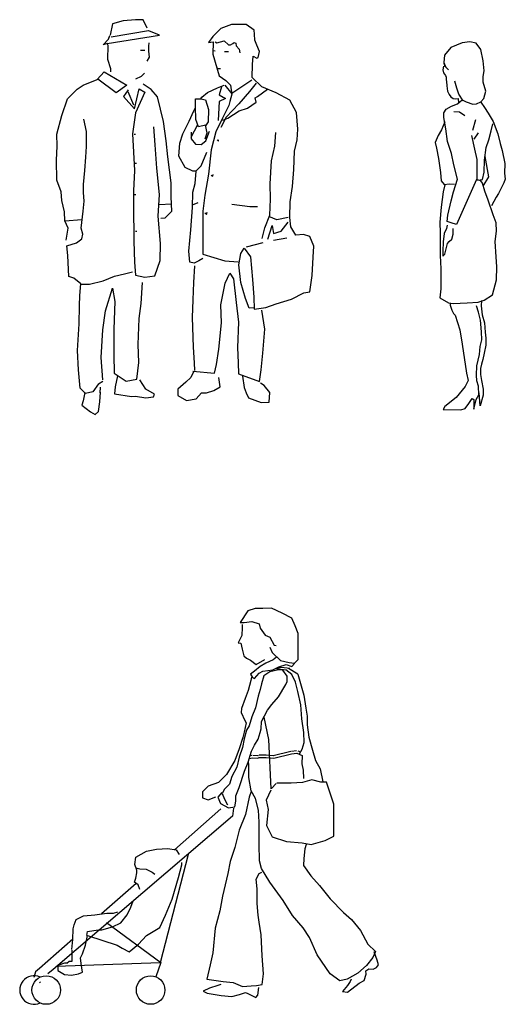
# Model space of a CAD drawing. Header units: millimetres. Extents: x 100.4 to 113.7, y 151.6 to 169.4.
# Tile 6 of 50: x 100.4 to 102.5, y 154.5 to 158.9. Entities that reach past the tile are written whole.
import ezdxf

# ---------------------------------------------------------------- set-up
doc = ezdxf.new("R2010")
doc.units = ezdxf.units.MM

msp = doc.modelspace()

# ---------------------------------------------------------------- linework, layer by layer
for p, q in [((100.9306, 158.8532), (100.8771, 158.8489)), ((100.9648, 158.8523), (100.9306, 158.8532)), ((100.9822, 158.8168), (100.9648, 158.8523)), ((100.831, 158.8351), (100.8202, 158.7857)), ((100.8771, 158.8489), (100.831, 158.8351)), ((101.3044, 158.8149), (101.2689, 158.7799)), ((101.3496, 158.8324), (101.3044, 158.8149)), ((101.3805, 158.8321), (101.3496, 158.8324)), ((101.4147, 158.8317), (101.3805, 158.8321)), ((101.4486, 158.8068), (101.4147, 158.8317)), ((100.7904, 158.743), (100.8128, 158.7676)), ((100.8072, 158.7495), (101.0354, 158.7852)), ((100.8128, 158.7676), (100.8187, 158.7843)), ((100.8243, 158.7778), (100.9878, 158.806)), ((100.9878, 158.806), (101.0341, 158.7864)), ((101.2689, 158.7799), (101.2491, 158.7531)), ((101.4507, 158.7894), (101.4486, 158.8068)), ((101.4521, 158.763), (101.4507, 158.7894)), ((100.8084, 158.7488), (100.7904, 158.743)), ((100.811, 158.7399), (100.8072, 158.7495)), ((100.8104, 158.6788), (100.811, 158.7399)), ((100.9885, 158.7152), (100.9887, 158.7382)), ((100.9887, 158.7382), (100.9911, 158.7517)), ((101.2491, 158.7531), (101.2704, 158.7569)), ((101.2704, 158.7569), (101.2682, 158.7031)), ((101.2784, 158.7564), (101.2863, 158.7514)), ((101.2863, 158.7514), (101.3179, 158.7603)), ((101.3179, 158.7603), (101.3367, 158.7435)), ((101.3367, 158.7435), (101.3456, 158.7435)), ((101.3456, 158.7435), (101.3554, 158.7495)), ((101.3554, 158.7495), (101.3623, 158.7534)), ((101.3623, 158.7534), (101.3693, 158.7504)), ((101.3693, 158.7504), (101.3712, 158.7386)), ((101.3712, 158.7386), (101.3831, 158.7238)), ((101.3831, 158.7238), (101.386, 158.7079)), ((101.4615, 158.7416), (101.4521, 158.763)), ((101.473, 158.7146), (101.4615, 158.7416)), ((102.3084, 158.7323), (102.2802, 158.6977)), ((102.3577, 158.7527), (102.3084, 158.7323)), ((102.391, 158.7567), (102.3577, 158.7527)), ((102.4192, 158.7501), (102.391, 158.7567)), ((102.4392, 158.7231), (102.4192, 158.7501)), ((102.4499, 158.6738), (102.4392, 158.7231)), ((100.8235, 158.6383), (100.8104, 158.6788)), ((100.9522, 158.7202), (100.9716, 158.7199)), ((100.9825, 158.6716), (100.9922, 158.6889)), ((100.9922, 158.6889), (100.9885, 158.7152)), ((101.2682, 158.7031), (101.2959, 158.6075)), ((101.2694, 158.7182), (101.2788, 158.7172)), ((101.3192, 158.7144), (101.337, 158.7135)), ((101.4416, 158.6577), (101.4442, 158.6941)), ((101.4442, 158.6941), (101.4609, 158.6844)), ((101.4609, 158.6844), (101.4671, 158.6877)), ((101.4671, 158.6877), (101.473, 158.7146)), ((102.2802, 158.6977), (102.2776, 158.6656)), ((100.8234, 158.6254), (100.8235, 158.6383)), ((101.2886, 158.6411), (101.2921, 158.6399)), ((101.2921, 158.6399), (101.3026, 158.6399)), ((101.441, 158.5999), (101.4416, 158.6577)), ((102.2764, 158.6496), (102.2737, 158.6335)), ((102.2776, 158.6656), (102.2843, 158.648)), ((102.2776, 158.6629), (102.2815, 158.6508)), ((102.2815, 158.6508), (102.2976, 158.6336)), ((102.4543, 158.6299), (102.4499, 158.6738)), ((100.7634, 158.5913), (100.7937, 158.6248)), ((100.8472, 158.5332), (100.7666, 158.5929)), ((100.7937, 158.6248), (100.8935, 158.567)), ((100.9319, 158.5952), (100.9572, 158.6068)), ((100.9572, 158.6068), (100.9708, 158.6201)), ((101.2959, 158.6075), (101.326, 158.5881)), ((101.4827, 158.5597), (101.441, 158.5999)), ((102.2737, 158.6335), (102.2765, 158.6214)), ((102.2765, 158.6214), (102.2843, 158.6092)), ((102.2843, 158.6092), (102.2871, 158.6014)), ((102.2871, 158.6014), (102.2871, 158.5908)), ((102.4489, 158.5802), (102.45, 158.6045)), ((102.45, 158.6045), (102.4543, 158.6299)), ((100.6537, 158.5272), (100.6769, 158.55)), ((100.6769, 158.55), (100.7023, 158.5671)), ((100.7023, 158.5671), (100.7634, 158.5913)), ((100.8935, 158.567), (100.8472, 158.5332)), ((100.9267, 158.4635), (100.9472, 158.5513)), ((100.9472, 158.5513), (100.9717, 158.536)), ((100.9987, 158.5486), (100.9642, 158.5719)), ((101.2453, 158.5351), (101.2898, 158.5559)), ((101.2898, 158.5559), (101.3185, 158.5669)), ((101.3068, 158.5597), (101.2969, 158.5252)), ((101.3216, 158.5672), (101.3512, 158.5294)), ((101.326, 158.5881), (101.3454, 158.5666)), ((101.3454, 158.5666), (101.3523, 158.5284)), ((101.4397, 158.5893), (101.3511, 158.5301)), ((101.4582, 158.5751), (101.4293, 158.5389)), ((101.4633, 158.5179), (101.5075, 158.5496)), ((101.5458, 158.5339), (101.4827, 158.5597)), ((102.2871, 158.5908), (102.2889, 158.5828)), ((102.2889, 158.5828), (102.2901, 158.5644)), ((102.2901, 158.5644), (102.2941, 158.5401)), ((102.3338, 158.5545), (102.3259, 158.5839)), ((102.3432, 158.5279), (102.3338, 158.5545)), ((102.4611, 158.5403), (102.4489, 158.5802)), ((100.6091, 158.434), (100.6344, 158.5067)), ((100.6344, 158.5067), (100.6537, 158.5272)), ((100.8989, 158.5462), (100.8779, 158.5172)), ((100.8779, 158.5172), (100.9267, 158.4635)), ((100.898, 158.54), (100.9227, 158.4809)), ((100.9717, 158.536), (100.9305, 158.4461)), ((101.027, 158.5158), (100.9987, 158.5486)), ((101.0529, 158.4085), (101.027, 158.5158)), ((101.1931, 158.4722), (101.1935, 158.507)), ((101.1935, 158.507), (101.2164, 158.5067)), ((101.2161, 158.5067), (101.2204, 158.514)), ((101.2164, 158.5067), (101.2371, 158.5026)), ((101.2204, 158.514), (101.2453, 158.5351)), ((101.2969, 158.5252), (101.3244, 158.5091)), ((101.3244, 158.5091), (101.2969, 158.4956)), ((101.3523, 158.5284), (101.3426, 158.4956)), ((101.4293, 158.5389), (101.3828, 158.4861)), ((101.4537, 158.5118), (101.4633, 158.5179)), ((101.4574, 158.4927), (101.4537, 158.5118)), ((101.605, 158.5008), (101.5458, 158.5339)), ((102.2941, 158.5401), (102.3008, 158.5257)), ((102.3008, 158.5257), (102.3083, 158.516)), ((102.3083, 158.516), (102.3186, 158.5092)), ((102.3186, 158.5092), (102.33, 158.5079)), ((102.33, 158.5079), (102.3405, 158.5091)), ((102.3405, 158.5091), (102.3417, 158.4893)), ((102.3621, 158.4986), (102.3432, 158.5279)), ((102.4396, 158.4948), (102.4518, 158.5093)), ((102.4518, 158.5093), (102.4611, 158.5403)), ((101.1851, 158.4554), (101.1932, 158.4688)), ((101.1943, 158.4167), (101.1931, 158.4722)), ((101.2371, 158.5026), (101.2502, 158.4604)), ((101.2969, 158.4956), (101.292, 158.4119)), ((101.3384, 158.4787), (101.3115, 158.4234)), ((101.3828, 158.4861), (101.3267, 158.4272)), ((101.3426, 158.4956), (101.3384, 158.4787)), ((101.3842, 158.4552), (101.4207, 158.4667)), ((101.4207, 158.4667), (101.4574, 158.4927)), ((101.6347, 158.4473), (101.605, 158.5008)), ((102.2874, 158.4624), (102.3112, 158.4746)), ((102.3112, 158.4746), (102.3367, 158.4852)), ((102.3367, 158.4852), (102.3582, 158.5025)), ((102.3582, 158.5025), (102.3754, 158.4947)), ((102.3754, 158.4947), (102.4036, 158.4838)), ((102.4036, 158.4838), (102.4197, 158.4854)), ((102.4197, 158.4854), (102.4396, 158.4948)), ((102.4385, 158.4921), (102.4546, 158.4694)), ((102.4546, 158.4694), (102.4707, 158.4451)), ((100.587, 158.3535), (100.6091, 158.434)), ((100.9305, 158.4461), (100.9184, 158.3543)), ((101.1656, 158.4097), (101.1851, 158.4554)), ((101.2502, 158.4604), (101.248, 158.4066)), ((101.3115, 158.4234), (101.2818, 158.3626)), ((101.3267, 158.4272), (101.3033, 158.3814)), ((101.3131, 158.4139), (101.3345, 158.4232)), ((101.3345, 158.4232), (101.3842, 158.4552)), ((101.6402, 158.3743), (101.6347, 158.4473)), ((102.278, 158.4463), (102.2874, 158.4624)), ((102.278, 158.4263), (102.278, 158.4463)), ((102.2863, 158.3766), (102.278, 158.4263)), ((102.3207, 158.4519), (102.3461, 158.4504)), ((102.3461, 158.4504), (102.3689, 158.4343)), ((102.4707, 158.4451), (102.4935, 158.408)), ((100.7172, 158.364), (100.7048, 158.418)), ((101.0172, 158.3057), (101.0106, 158.3842)), ((101.0656, 158.3243), (101.0529, 158.4085)), ((101.1382, 158.3544), (101.1656, 158.4097)), ((101.2009, 158.3903), (101.187, 158.3666)), ((101.2064, 158.3847), (101.1943, 158.4167)), ((101.2373, 158.3922), (101.2064, 158.3847)), ((101.248, 158.4066), (101.2361, 158.3899)), ((101.2436, 158.359), (101.2373, 158.3922)), ((102.282, 158.4064), (102.2676, 158.3715)), ((102.4039, 158.3702), (102.4171, 158.4172)), ((102.4841, 158.368), (102.4919, 158.3986)), ((102.4935, 158.408), (102.5135, 158.3543)), ((100.5887, 158.3002), (100.587, 158.3535)), ((100.7168, 158.3259), (100.7172, 158.364)), ((100.9184, 158.3543), (100.9264, 158.1938)), ((100.925, 158.3534), (100.9308, 158.3534)), ((101.1243, 158.3142), (101.1382, 158.3544)), ((101.187, 158.3666), (101.1728, 158.3384)), ((101.1741, 158.3614), (101.1738, 158.3328)), ((101.2355, 158.3322), (101.2436, 158.359)), ((101.2387, 158.3243), (101.2548, 158.3663)), ((101.2818, 158.3626), (101.262, 158.2843)), ((101.5397, 158.3007), (101.5442, 158.3601)), ((101.6375, 158.3284), (101.6402, 158.3743)), ((102.2532, 158.3476), (102.2395, 158.3166)), ((102.2676, 158.3715), (102.2532, 158.3476)), ((102.2943, 158.3206), (102.2863, 158.3766)), ((102.4134, 158.2876), (102.4, 158.3463)), ((102.4094, 158.3314), (102.4293, 158.3585)), ((102.4748, 158.3276), (102.4841, 158.368)), ((102.5135, 158.3543), (102.5242, 158.3117)), ((100.5859, 158.2391), (100.5887, 158.3002)), ((100.7144, 158.253), (100.7166, 158.299)), ((100.7166, 158.299), (100.7168, 158.3259)), ((101.024, 158.2041), (101.0172, 158.3057)), ((101.0722, 158.2535), (101.0656, 158.3243)), ((101.1204, 158.257), (101.1243, 158.3142)), ((101.1738, 158.3328), (101.1926, 158.3096)), ((101.1926, 158.3096), (101.2178, 158.3077)), ((101.2178, 158.3077), (101.2387, 158.3243)), ((101.2874, 158.3278), (101.293, 158.3222)), ((101.293, 158.3222), (101.293, 158.3278)), ((101.5256, 158.2358), (101.5397, 158.3007)), ((101.6258, 158.2786), (101.6375, 158.3284)), ((102.2395, 158.3166), (102.2462, 158.2923)), ((102.2462, 158.2923), (102.2545, 158.2469)), ((102.3105, 158.2686), (102.2943, 158.3206)), ((102.455, 158.2395), (102.4627, 158.2943)), ((102.4627, 158.2943), (102.4748, 158.3276)), ((102.5242, 158.3117), (102.5325, 158.2811)), ((100.7099, 158.1936), (100.7144, 158.253)), ((101.0868, 158.1401), (101.0722, 158.2535)), ((101.1485, 158.2068), (101.1204, 158.257)), ((101.2181, 158.2148), (101.2427, 158.2739)), ((101.262, 158.2843), (101.2498, 158.1773)), ((101.6228, 158.1984), (101.6258, 158.2786)), ((102.3211, 158.2192), (102.3105, 158.2686)), ((102.4229, 158.2422), (102.4134, 158.2876)), ((102.4736, 158.1659), (102.4578, 158.2551)), ((102.5325, 158.2811), (102.5443, 158.2248)), ((100.5873, 158.1511), (100.5859, 158.2391)), ((100.9289, 158.2262), (100.9348, 158.2262)), ((101.1809, 158.1914), (101.1485, 158.2068)), ((101.1935, 158.1901), (101.2181, 158.2148)), ((101.5191, 158.136), (101.5256, 158.2358)), ((102.2545, 158.2469), (102.2624, 158.1854)), ((102.3373, 158.1562), (102.3211, 158.2192)), ((102.4231, 158.1564), (102.4229, 158.2422)), ((102.4536, 158.1874), (102.455, 158.2395)), ((102.5443, 158.2248), (102.5433, 158.1821)), ((100.7038, 158.1326), (100.7099, 158.1936)), ((100.9264, 158.1938), (100.9216, 158.1058)), ((101.0364, 158.089), (101.024, 158.2041)), ((101.1961, 158.1913), (101.1809, 158.1914)), ((101.1916, 158.1375), (101.1961, 158.1913)), ((101.2498, 158.1773), (101.2332, 158.0855)), ((101.2612, 158.1743), (101.2687, 158.1687)), ((101.2687, 158.1687), (101.2705, 158.1761)), ((101.6165, 158.1239), (101.6228, 158.1984)), ((102.2624, 158.1854), (102.2653, 158.1494)), ((102.4458, 158.1553), (102.4536, 158.1874)), ((102.4498, 158.1259), (102.4736, 158.1659)), ((102.5433, 158.1821), (102.546, 158.1555)), ((100.6059, 158.101), (100.5873, 158.1511)), ((100.7034, 158.0984), (100.7038, 158.1326)), ((101.0862, 158.079), (101.0868, 158.1401)), ((101.1817, 158.0994), (101.1916, 158.1375)), ((101.5201, 158.0693), (101.5191, 158.136)), ((101.6063, 158.0567), (101.6165, 158.1239)), ((102.2653, 158.1494), (102.2798, 158.1334)), ((102.2825, 158.1307), (102.2747, 158.1001)), ((102.2798, 158.1334), (102.3013, 158.1362)), ((102.3013, 158.1362), (102.324, 158.135)), ((102.3202, 158.1014), (102.3373, 158.1562)), ((102.4203, 158.1552), (102.3326, 157.9584)), ((102.4391, 158.1486), (102.4203, 158.1552)), ((102.4243, 158.1513), (102.4458, 158.1553)), ((102.4458, 158.1392), (102.4391, 158.1486)), ((102.4565, 158.1044), (102.4458, 158.1392)), ((102.5394, 158.1394), (102.5168, 158.0939)), ((102.546, 158.1555), (102.5394, 158.1394)), ((100.6095, 158.0628), (100.6059, 158.101)), ((100.707, 158.0596), (100.7034, 158.0984)), ((100.9216, 158.1058), (100.9227, 158.0441)), ((100.9269, 158.0893), (100.9328, 158.0893)), ((101.0299, 157.9938), (101.0364, 158.089)), ((101.089, 158.0162), (101.0862, 158.079)), ((101.1794, 158.0322), (101.1817, 158.0994)), ((101.2332, 158.0855), (101.2252, 158.0166)), ((102.2747, 158.1001), (102.2667, 158.0331)), ((102.3097, 158.0614), (102.3202, 158.1014)), ((102.4714, 158.0644), (102.4565, 158.1044)), ((102.5059, 158.0778), (102.486, 158.039)), ((102.5168, 158.0939), (102.5059, 158.0778)), ((100.6202, 158.0128), (100.6095, 158.0628)), ((100.7027, 158.0159), (100.707, 158.0596)), ((100.9227, 158.0441), (100.9235, 157.8854)), ((101.0344, 158.0454), (101.0876, 158.048)), ((101.2034, 158.0522), (101.1787, 158.0423)), ((101.3511, 158.0472), (101.4299, 158.0374)), ((101.4299, 158.0374), (101.4643, 158.0374)), ((101.5178, 157.9987), (101.5201, 158.0693)), ((101.6057, 157.9883), (101.6063, 158.0567)), ((102.2667, 158.0331), (102.2601, 157.9689)), ((102.2949, 157.9983), (102.3097, 158.0614)), ((102.4927, 158.0003), (102.4714, 158.0644)), ((100.6221, 157.9747), (100.6202, 158.0128)), ((100.6941, 157.9415), (100.7027, 158.0159)), ((101.04, 157.8748), (101.0299, 157.9938)), ((101.0601, 157.9873), (101.089, 158.0162)), ((101.1729, 157.9347), (101.1794, 158.0322)), ((101.2252, 158.0166), (101.2245, 157.9398)), ((101.2331, 158.0095), (101.2406, 158.0021)), ((101.2406, 158.0021), (101.2444, 158.0114)), ((101.4959, 157.9434), (101.5178, 157.9987)), ((101.5481, 157.9782), (101.5136, 157.993)), ((102.2922, 157.9705), (102.2949, 157.9983)), ((102.5061, 157.9654), (102.4927, 158.0003)), ((100.622, 157.974), (100.6972, 157.9805)), ((100.6369, 157.942), (100.6221, 157.9747)), ((101.041, 157.9858), (101.0601, 157.9873)), ((101.5087, 157.8945), (101.5284, 157.9536)), ((101.5284, 157.9536), (101.5333, 157.9191)), ((101.5973, 157.9881), (101.5481, 157.9782)), ((101.5678, 157.929), (101.5973, 157.9684)), ((101.6092, 157.9479), (101.6057, 157.9883)), ((101.6319, 157.9112), (101.6092, 157.9479)), ((102.2601, 157.9689), (102.2618, 157.9207)), ((102.2923, 157.9556), (102.2895, 157.9411)), ((102.3099, 157.965), (102.2922, 157.9705)), ((102.3326, 157.9584), (102.3099, 157.965)), ((102.5077, 157.9294), (102.5061, 157.9654)), ((100.6286, 157.8899), (100.6369, 157.942)), ((100.7017, 157.9162), (100.6941, 157.9415)), ((100.6959, 157.8955), (100.7017, 157.9162)), ((100.9308, 157.9288), (100.9367, 157.9288)), ((101.1641, 157.8411), (101.1729, 157.9347)), ((101.2245, 157.9398), (101.2256, 157.877)), ((101.4843, 157.8975), (101.4959, 157.9434)), ((101.5333, 157.9191), (101.5678, 157.929)), ((101.6644, 157.9149), (101.6319, 157.9112)), ((101.6929, 157.9051), (101.6644, 157.9149)), ((101.7099, 157.8628), (101.6929, 157.9051)), ((102.2618, 157.9207), (102.262, 157.822)), ((102.279, 157.9184), (102.2752, 157.8819)), ((102.2895, 157.9411), (102.279, 157.9184)), ((102.3124, 157.8942), (102.319, 157.9157)), ((102.319, 157.9157), (102.3189, 157.9412)), ((102.5023, 157.884), (102.5077, 157.9294)), ((100.6306, 157.8652), (100.6727, 157.8783)), ((100.6358, 157.8231), (100.6306, 157.8652)), ((100.6727, 157.8783), (100.6959, 157.8955)), ((100.9235, 157.8854), (100.9265, 157.7935)), ((101.0393, 157.8002), (101.04, 157.8748)), ((101.2256, 157.877), (101.2251, 157.8288)), ((101.4151, 157.86), (101.489, 157.8797)), ((101.5333, 157.8896), (101.5924, 157.8994)), ((101.7072, 157.8146), (101.7099, 157.8628)), ((102.2752, 157.8819), (102.2737, 157.8408)), ((102.2819, 157.8287), (102.294, 157.8753)), ((102.294, 157.8753), (102.3006, 157.8836)), ((102.3006, 157.8836), (102.3124, 157.8942)), ((102.5064, 157.817), (102.5023, 157.884)), ((100.6405, 157.7311), (100.6358, 157.8231)), ((101.1676, 157.7934), (101.1641, 157.8411)), ((101.2251, 157.8288), (101.3207, 157.7993)), ((101.3817, 157.7819), (101.3917, 157.8311)), ((101.3917, 157.8311), (101.4054, 157.854)), ((101.4054, 157.854), (101.4336, 157.8172)), ((102.262, 157.822), (102.2648, 157.7644)), ((102.2737, 157.8408), (102.2737, 157.8193)), ((102.2737, 157.8193), (102.2819, 157.8287)), ((100.9265, 157.7935), (100.9316, 157.7362)), ((101.0156, 157.7332), (101.0393, 157.8002)), ((101.1866, 157.7893), (101.1676, 157.7934)), ((101.1858, 157.7052), (101.1905, 157.7775)), ((101.2075, 157.7986), (101.1866, 157.7893)), ((101.225, 157.8097), (101.2075, 157.7986)), ((101.3207, 157.7993), (101.3801, 157.7948)), ((101.3905, 157.7049), (101.3817, 157.7819)), ((101.4336, 157.8172), (101.4422, 157.7179)), ((101.7031, 157.7345), (101.7072, 157.8146)), ((102.5092, 157.7731), (102.5064, 157.817)), ((100.7897, 157.7122), (100.8389, 157.7319)), ((100.8389, 157.7319), (100.8833, 157.7417)), ((100.8833, 157.7417), (100.9177, 157.7516)), ((100.9316, 157.7362), (100.9719, 157.728)), ((100.9719, 157.728), (101.0156, 157.7332)), ((101.3229, 157.702), (101.3424, 157.7456)), ((101.3424, 157.7456), (101.3595, 157.7207)), ((101.6923, 157.664), (101.7031, 157.7345)), ((102.2648, 157.7644), (102.265, 157.6775)), ((102.5081, 157.7156), (102.5092, 157.7731)), ((100.6617, 157.7236), (100.6405, 157.7311)), ((100.6916, 157.6983), (100.6617, 157.7236)), ((100.6874, 157.6483), (100.6916, 157.6983)), ((100.6912, 157.6974), (100.7306, 157.6974)), ((100.7306, 157.6974), (100.7897, 157.7122)), ((100.9551, 157.6132), (100.9621, 157.7051)), ((101.1834, 157.6284), (101.1858, 157.7052)), ((101.3038, 157.6065), (101.3229, 157.702)), ((101.3595, 157.7207), (101.3706, 157.6171)), ((101.4111, 157.6341), (101.3905, 157.7049)), ((101.4422, 157.7179), (101.4476, 157.641)), ((102.4906, 157.6501), (102.5081, 157.7156)), ((100.6869, 157.6023), (100.6874, 157.6483)), ((100.8002, 157.5813), (100.8312, 157.6794)), ((100.8312, 157.6794), (100.8408, 157.6221)), ((101.6118, 157.6322), (101.6659, 157.6586)), ((101.6659, 157.6586), (101.6923, 157.664)), ((102.265, 157.6775), (102.2608, 157.6375)), ((102.4535, 157.6273), (102.4906, 157.6501)), ((100.8408, 157.6221), (100.8357, 157.5)), ((100.9472, 157.5466), (100.9551, 157.6132)), ((101.1805, 157.5522), (101.1834, 157.6284)), ((101.3064, 157.528), (101.3038, 157.6065)), ((101.3706, 157.6171), (101.381, 157.5307)), ((101.4275, 157.5919), (101.4111, 157.6341)), ((101.4476, 157.641), (101.4488, 157.5878)), ((101.5005, 157.5946), (101.5449, 157.6115)), ((101.5449, 157.6115), (101.6118, 157.6322)), ((102.2608, 157.6375), (102.2984, 157.6161)), ((102.2984, 157.6161), (102.3184, 157.6122)), ((102.3051, 157.6133), (102.3058, 157.606)), ((102.3058, 157.606), (102.3122, 157.5832)), ((102.3184, 157.6122), (102.3799, 157.6151)), ((102.3799, 157.6151), (102.4269, 157.6191)), ((102.4269, 157.6191), (102.4535, 157.6273)), ((102.4425, 157.6257), (102.4414, 157.603)), ((102.4414, 157.603), (102.4454, 157.5631)), ((100.6845, 157.5244), (100.6869, 157.6023)), ((100.7882, 157.4973), (100.8002, 157.5813)), ((101.4506, 157.5934), (101.4275, 157.5919)), ((101.4488, 157.5878), (101.5005, 157.5946)), ((101.4957, 157.501), (101.483, 157.5835)), ((102.3122, 157.5832), (102.3202, 157.5697)), ((102.3202, 157.5697), (102.3267, 157.5613)), ((102.3267, 157.5613), (102.3468, 157.4971)), ((102.4293, 157.5748), (102.4198, 157.6018)), ((102.4376, 157.5404), (102.4293, 157.5748)), ((102.4454, 157.5631), (102.4548, 157.5283)), ((100.6778, 157.4073), (100.6845, 157.5244)), ((100.9422, 157.4339), (100.9472, 157.5466)), ((101.1848, 157.4215), (101.1805, 157.5522)), ((101.2955, 157.4131), (101.3064, 157.528)), ((101.381, 157.5307), (101.3766, 157.4197)), ((102.4428, 157.4895), (102.4376, 157.5404)), ((102.4548, 157.5283), (102.4588, 157.4867)), ((100.7815, 157.3761), (100.7882, 157.4973)), ((100.8357, 157.5), (100.8363, 157.3889)), ((101.4874, 157.3956), (101.4957, 157.501)), ((102.3468, 157.4971), (102.3575, 157.4356)), ((102.4429, 157.4534), (102.4428, 157.4895)), ((102.4588, 157.4867), (102.4616, 157.4613)), ((100.9453, 157.3554), (100.9422, 157.4339)), ((102.3575, 157.4356), (102.3766, 157.3088)), ((102.4362, 157.4252), (102.4429, 157.4534)), ((102.4605, 157.4307), (102.4539, 157.3959)), ((102.4616, 157.4613), (102.4605, 157.4307)), ((100.6826, 157.3231), (100.6778, 157.4073)), ((100.8363, 157.3889), (100.8378, 157.3082)), ((101.1881, 157.3531), (101.1848, 157.4215)), ((101.2853, 157.3459), (101.2955, 157.4131)), ((101.3766, 157.4197), (101.3793, 157.3529)), ((101.4805, 157.3234), (101.4874, 157.3956)), ((102.4219, 157.3398), (102.434, 157.3892)), ((102.434, 157.3892), (102.4362, 157.4252)), ((102.4539, 157.3959), (102.4485, 157.3677)), ((100.7876, 157.2784), (100.7815, 157.3761)), ((100.9368, 157.2826), (100.9453, 157.3554)), ((101.19, 157.3205), (101.1881, 157.3531)), ((101.2754, 157.3079), (101.2853, 157.3459)), ((101.3793, 157.3529), (101.3811, 157.3053)), ((102.4419, 157.3477), (102.438, 157.3289)), ((102.4485, 157.3677), (102.4419, 157.3477)), ((100.6897, 157.2429), (100.6826, 157.3231)), ((100.8378, 157.3082), (100.8907, 157.2735)), ((101.1861, 157.3166), (101.1724, 157.2899)), ((101.1821, 157.3167), (101.2754, 157.3079)), ((101.3811, 157.3053), (101.4727, 157.2719)), ((101.4727, 157.2719), (101.4805, 157.3234)), ((102.3766, 157.3088), (102.3845, 157.2767)), ((102.4204, 157.2995), (102.4219, 157.3398)), ((102.438, 157.3289), (102.4381, 157.3022)), ((102.4381, 157.3022), (102.442, 157.2768)), ((100.7701, 157.2612), (100.7451, 157.2266)), ((100.7701, 157.2612), (100.7884, 157.2731)), ((100.8528, 157.2968), (100.8428, 157.2487)), ((100.8907, 157.2735), (100.9368, 157.2826)), ((100.9767, 157.2379), (100.9502, 157.2785)), ((101.1509, 157.2688), (101.1164, 157.2388)), ((101.1724, 157.2899), (101.1509, 157.2688)), ((101.3004, 157.2483), (101.2946, 157.2887)), ((101.3984, 157.2956), (101.4052, 157.2456)), ((101.4926, 157.2547), (101.4768, 157.2641)), ((102.3845, 157.2767), (102.3712, 157.25)), ((102.4221, 157.274), (102.4204, 157.2995)), ((102.4288, 157.2513), (102.4221, 157.274)), ((102.442, 157.2768), (102.4488, 157.238)), ((100.7125, 157.2196), (100.6897, 157.2429)), ((100.709, 157.2232), (100.7026, 157.1872)), ((100.7451, 157.2266), (100.7125, 157.2196)), ((100.7749, 157.1826), (100.7776, 157.2246)), ((100.7772, 157.2216), (100.7788, 157.2474)), ((100.8428, 157.2487), (100.8386, 157.2184)), ((100.8386, 157.2184), (100.9131, 157.206)), ((101.0147, 157.2168), (100.9767, 157.2379)), ((101.0089, 157.2051), (101.0147, 157.2168)), ((101.1164, 157.2388), (101.1161, 157.2102)), ((101.1961, 157.196), (101.2194, 157.2221)), ((101.2194, 157.2221), (101.2407, 157.2219)), ((101.2407, 157.2219), (101.2733, 157.2317)), ((101.2733, 157.2317), (101.3004, 157.2483)), ((101.4052, 157.2456), (101.4141, 157.2219)), ((101.4141, 157.2219), (101.4247, 157.2)), ((101.5173, 157.2231), (101.4926, 157.2547)), ((101.5148, 157.182), (101.5173, 157.2231)), ((102.3712, 157.25), (102.3313, 157.2018)), ((102.43, 157.2141), (102.4288, 157.2513)), ((102.4356, 157.1648), (102.4316, 157.2219)), ((102.4488, 157.238), (102.4488, 157.2126)), ((100.7026, 157.1872), (100.6963, 157.1682)), ((100.7689, 157.1406), (100.7749, 157.1826)), ((100.9131, 157.206), (100.9305, 157.208)), ((100.9305, 157.208), (100.9764, 157.1998)), ((100.9764, 157.1998), (101.0089, 157.2051)), ((101.1161, 157.2102), (101.154, 157.1885)), ((101.154, 157.1885), (101.1961, 157.196)), ((101.4247, 157.2), (101.4796, 157.1796)), ((101.4796, 157.1796), (101.5148, 157.182)), ((102.3313, 157.2018), (102.2817, 157.1629)), ((102.3702, 157.1537), (102.3862, 157.1752)), ((102.3862, 157.1752), (102.4007, 157.198)), ((102.4007, 157.198), (102.4089, 157.1925)), ((102.4089, 157.1925), (102.409, 157.151)), ((102.409, 157.151), (102.4183, 157.1925)), ((102.4183, 157.1925), (102.43, 157.2141)), ((102.4488, 157.2126), (102.4356, 157.1648)), ((100.6963, 157.1682), (100.7347, 157.1387)), ((100.7347, 157.1387), (100.7553, 157.1273)), ((100.7553, 157.1273), (100.7689, 157.1406)), ((102.2817, 157.1629), (102.275, 157.1496)), ((102.275, 157.1496), (102.3526, 157.1486)), ((102.3526, 157.1486), (102.3702, 157.1537)), ((101.4223, 156.2689), (101.3884, 156.2181)), ((101.4538, 156.2795), (101.4223, 156.2689)), ((101.4872, 156.2795), (101.4538, 156.2795)), ((101.5255, 156.2814), (101.4872, 156.2795)), ((101.5719, 156.2587), (101.5255, 156.2814)), ((101.6139, 156.2377), (101.5719, 156.2587)), ((101.6288, 156.2038), (101.6139, 156.2377)), ((101.3884, 156.2181), (101.4051, 156.2182)), ((101.3971, 156.1972), (101.3947, 156.1613)), ((101.3971, 156.2095), (101.3971, 156.1972)), ((101.4051, 156.2182), (101.4391, 156.2226)), ((101.4391, 156.2226), (101.4706, 156.2121)), ((101.4706, 156.2121), (101.475, 156.193)), ((101.475, 156.193), (101.4979, 156.1634)), ((101.6419, 156.1698), (101.6288, 156.2038)), ((101.3947, 156.1613), (101.3799, 156.13)), ((101.4979, 156.1634), (101.5171, 156.1548)), ((101.5171, 156.1548), (101.5363, 156.119)), ((101.642, 156.1173), (101.6419, 156.1698)), ((101.3799, 156.13), (101.3904, 156.1273)), ((101.3904, 156.1273), (101.3973, 156.102)), ((101.3973, 156.102), (101.4035, 156.0724)), ((101.5172, 156.1109), (101.5277, 156.0874)), ((101.5363, 156.119), (101.5449, 156.1171)), ((101.6421, 156.0561), (101.642, 156.1173)), ((101.4035, 156.0724), (101.4159, 156.0619)), ((101.4159, 156.0619), (101.4332, 156.0539)), ((101.4332, 156.0539), (101.4586, 156.0348)), ((101.4586, 156.0348), (101.4959, 156.057)), ((101.5321, 156.0559), (101.5006, 156.041)), ((101.5277, 156.0874), (101.5636, 156.0517)), ((101.5469, 156.0665), (101.5321, 156.0559)), ((101.6248, 156.0413), (101.6421, 156.0561)), ((101.4753, 156.0261), (101.45, 156.0051)), ((101.5006, 156.041), (101.4753, 156.0261)), ((101.4877, 156.0052), (101.5303, 156.0114)), ((101.5557, 156.0115), (101.5174, 156.0034)), ((101.5303, 156.0114), (101.5575, 156.0245)), ((101.568, 156.0213), (101.5457, 156.0178)), ((101.5457, 156.0178), (101.588, 156.0119)), ((101.5742, 156.0097), (101.5557, 156.0115)), ((101.5575, 156.0245), (101.589, 156.035)), ((101.5636, 156.0517), (101.6019, 156.0437)), ((101.6045, 156.0178), (101.568, 156.0213)), ((101.6144, 155.9906), (101.5872, 156.0115)), ((101.589, 156.035), (101.6143, 156.0264)), ((101.6402, 155.9932), (101.5995, 156.0175)), ((101.6019, 156.0437), (101.6248, 156.0413)), ((101.6143, 156.0264), (101.6248, 156.0394)), ((101.45, 156.0051), (101.4333, 155.9927)), ((101.4333, 155.9927), (101.4414, 155.9779)), ((101.4371, 155.9797), (101.4353, 155.9649)), ((101.4414, 155.9779), (101.4501, 155.9736)), ((101.4501, 155.9736), (101.471, 155.9965)), ((101.471, 155.9965), (101.4877, 156.0052)), ((101.4913, 155.985), (101.4816, 155.9502)), ((101.5174, 156.0034), (101.4913, 155.985)), ((101.5934, 155.9833), (101.5742, 156.0097)), ((101.5934, 155.9599), (101.5934, 155.9833)), ((101.6293, 155.9572), (101.6144, 155.9906)), ((101.6402, 155.9932), (101.6669, 155.9011)), ((101.4353, 155.9649), (101.4235, 155.921)), ((101.4755, 155.9248), (101.4669, 155.8958)), ((101.4816, 155.9502), (101.4755, 155.9248)), ((101.5559, 155.8935), (101.5873, 155.9467)), ((101.5873, 155.9467), (101.5934, 155.9599)), ((101.6399, 155.9171), (101.6293, 155.9572)), ((101.4094, 155.8864), (101.3942, 155.843)), ((101.4235, 155.921), (101.4094, 155.8864)), ((101.4669, 155.8958), (101.4546, 155.8451)), ((101.5263, 155.86), (101.5559, 155.8935)), ((101.653, 155.8578), (101.6399, 155.9171)), ((101.6669, 155.9011), (101.6753, 155.8442)), ((101.3942, 155.843), (101.3921, 155.8252)), ((101.4546, 155.8451), (101.4391, 155.8067)), ((101.5072, 155.8347), (101.5263, 155.86)), ((101.6568, 155.7966), (101.653, 155.8578)), ((101.6753, 155.8442), (101.6803, 155.8091)), ((101.3921, 155.8252), (101.4084, 155.79)), ((101.4391, 155.8067), (101.427, 155.7665)), ((101.4819, 155.7858), (101.5072, 155.8347)), ((101.513, 155.707), (101.493, 155.8041)), ((101.6656, 155.738), (101.6568, 155.7966)), ((101.6803, 155.8091), (101.6803, 155.7706)), ((101.4146, 155.7795), (101.406, 155.7393)), ((101.4084, 155.79), (101.4146, 155.7795)), ((101.427, 155.7665), (101.4165, 155.748)), ((101.4759, 155.7376), (101.4802, 155.7543)), ((101.4802, 155.7543), (101.4819, 155.7858)), ((101.6803, 155.7706), (101.6887, 155.717)), ((101.3999, 155.7164), (101.3833, 155.6657)), ((101.4061, 155.7096), (101.3981, 155.6719)), ((101.406, 155.7393), (101.3999, 155.7164)), ((101.4165, 155.748), (101.4061, 155.7096)), ((101.4673, 155.7079), (101.4759, 155.7376)), ((101.6681, 155.6935), (101.6656, 155.738)), ((101.6887, 155.717), (101.7037, 155.6601)), ((101.3833, 155.6657), (101.3643, 155.615)), ((101.3981, 155.6719), (101.3834, 155.6299)), ((101.4377, 155.6553), (101.4506, 155.6825)), ((101.4506, 155.6825), (101.4673, 155.7079)), ((101.5231, 155.4911), (101.513, 155.707)), ((101.6592, 155.6644), (101.6681, 155.6935)), ((101.3834, 155.6299), (101.373, 155.5854)), ((101.4236, 155.6083), (101.4377, 155.6553)), ((101.4284, 155.6243), (101.4421, 155.6275)), ((101.4323, 155.6372), (101.4394, 155.6389)), ((101.4421, 155.6275), (101.4659, 155.626)), ((101.4429, 155.6392), (101.4667, 155.6376)), ((101.4628, 155.6372), (101.4686, 155.6389)), ((101.4659, 155.626), (101.4718, 155.6276)), ((101.4717, 155.6393), (101.5014, 155.6393)), ((101.4718, 155.6276), (101.5014, 155.6276)), ((101.5014, 155.6276), (101.5348, 155.6259)), ((101.502, 155.6393), (101.5354, 155.6375)), ((101.532, 155.6372), (101.6099, 155.6561)), ((101.5348, 155.6259), (101.6127, 155.6448)), ((101.6117, 155.6564), (101.6346, 155.6583)), ((101.6127, 155.6448), (101.6356, 155.6467)), ((101.6356, 155.6467), (101.6596, 155.6366)), ((101.6401, 155.6574), (101.6522, 155.6524)), ((101.6479, 155.6449), (101.6592, 155.6644)), ((101.6596, 155.6366), (101.6572, 155.6008)), ((101.7037, 155.6601), (101.7171, 155.6149)), ((101.3643, 155.615), (101.3285, 155.5538)), ((101.373, 155.5854), (101.352, 155.5452)), ((101.4064, 155.5688), (101.4236, 155.6083)), ((101.4255, 155.596), (101.4244, 155.6111)), ((101.4256, 155.541), (101.4255, 155.596)), ((101.6572, 155.6008), (101.664, 155.573)), ((101.7171, 155.6149), (101.7372, 155.5781)), ((101.3285, 155.5538), (101.2928, 155.5197)), ((101.352, 155.5452), (101.341, 155.5112)), ((101.3836, 155.497), (101.4064, 155.5688)), ((101.4362, 155.4823), (101.4256, 155.541)), ((101.664, 155.573), (101.6641, 155.5371)), ((101.7372, 155.5781), (101.7489, 155.5212)), ((101.2483, 155.503), (101.223, 155.4776)), ((101.2928, 155.5197), (101.2483, 155.503)), ((101.341, 155.5112), (101.32, 155.4901)), ((101.3689, 155.4606), (101.3836, 155.497)), ((101.5247, 155.4927), (101.5448, 155.5145)), ((101.611, 155.516), (101.548, 155.5159)), ((101.6598, 155.5186), (101.611, 155.516)), ((101.7018, 155.531), (101.6598, 155.5186)), ((101.7401, 155.5206), (101.7018, 155.531)), ((101.7655, 155.5206), (101.7401, 155.5206)), ((101.7779, 155.4805), (101.7655, 155.5206)), ((101.223, 155.4776), (101.2231, 155.4522)), ((101.2231, 155.4522), (101.2484, 155.4436)), ((101.2484, 155.4436), (101.2824, 155.4567)), ((101.3077, 155.4753), (101.291, 155.4542)), ((101.291, 155.4542), (101.3016, 155.4271)), ((101.32, 155.4901), (101.3095, 155.4716)), ((101.3095, 155.4716), (101.3201, 155.4462)), ((101.3689, 155.4377), (101.3689, 155.4606)), ((101.4276, 155.4545), (101.4111, 155.3785)), ((101.4362, 155.4798), (101.4276, 155.4545)), ((101.4554, 155.4484), (101.4362, 155.4823)), ((101.5227, 155.4862), (101.5018, 155.4423)), ((101.7972, 155.4237), (101.7779, 155.4805)), ((101.3016, 155.4271), (101.3375, 155.408)), ((101.3201, 155.4462), (101.3331, 155.4209)), ((101.3375, 155.408), (101.3647, 155.4123)), ((101.3647, 155.4123), (101.3689, 155.4377)), ((101.4679, 155.3977), (101.4554, 155.4484)), ((101.5018, 155.4423), (101.5105, 155.4003)), ((101.7973, 155.3817), (101.7972, 155.4237)), ((101.3542, 155.3722), (100.5708, 154.7021)), ((101.3035, 155.4036), (101.101, 155.2252)), ((101.3585, 155.4062), (101.3542, 155.3722)), ((101.4111, 155.3785), (101.3837, 155.3103)), ((101.4705, 155.3452), (101.4679, 155.3977)), ((101.5105, 155.4003), (101.5038, 155.3304)), ((101.7974, 155.2847), (101.7973, 155.3817)), ((101.4706, 155.25), (101.4705, 155.3452)), ((101.5038, 155.3304), (101.5274, 155.2817)), ((101.3837, 155.3103), (101.3654, 155.2352)), ((101.5274, 155.2817), (101.5905, 155.2608)), ((101.7592, 155.2654), (101.7974, 155.2847)), ((101.4726, 155.1765), (101.4706, 155.25)), ((101.5905, 155.2608), (101.6584, 155.2557)), ((101.6584, 155.2557), (101.698, 155.2486)), ((101.677, 155.2486), (101.6709, 155.2294)), ((101.698, 155.2486), (101.7592, 155.2654)), ((100.9326, 155.1921), (100.9788, 155.2194)), ((100.9788, 155.2194), (101.0233, 155.2282)), ((101.0233, 155.2282), (101.0721, 155.2301)), ((101.1605, 155.2049), (101.0391, 154.7302)), ((101.0721, 155.2301), (101.108, 155.224)), ((101.108, 155.224), (101.1222, 155.2049)), ((101.3654, 155.2352), (101.3445, 155.174)), ((101.6709, 155.2294), (101.6666, 155.1874)), ((100.9283, 155.1606), (100.9326, 155.1921)), ((100.937, 155.1353), (100.9283, 155.1606)), ((101.1187, 155.1041), (101.1334, 155.1586)), ((101.1334, 155.1586), (101.1334, 155.1691)), ((101.3445, 155.174), (101.3337, 155.1213)), ((101.4814, 155.1425), (101.4726, 155.1765)), ((101.6666, 155.1874), (101.6648, 155.1559)), ((101.6648, 155.1559), (101.6964, 155.1115)), ((100.9326, 155.1458), (100.95, 155.1415)), ((100.9327, 155.1013), (100.937, 155.1248)), ((100.937, 155.1248), (100.937, 155.1353)), ((100.95, 155.1415), (100.9771, 155.1397)), ((100.9771, 155.1397), (101.0044, 155.1268)), ((101.0044, 155.1268), (101.0149, 155.1188)), ((101.3337, 155.1213), (101.3104, 155.0223)), ((101.458, 155.0962), (101.4709, 155.1215)), ((101.4709, 155.1215), (101.4832, 155.1277)), ((101.5173, 155.0839), (101.4814, 155.1425)), ((101.6964, 155.1115), (101.7342, 155.0695)), ((100.9339, 155.0779), (100.7823, 154.9443)), ((100.9266, 155.0828), (100.9327, 155.1013)), ((100.9433, 155.0717), (100.9266, 155.0828)), ((100.9501, 155.0507), (100.9433, 155.0717)), ((101.0911, 155.0089), (101.1187, 155.1041)), ((101.4624, 155.0542), (101.458, 155.0962)), ((101.5762, 155.0037), (101.5173, 155.0839)), ((101.7342, 155.0695), (101.7807, 155.0103)), ((101.3104, 155.0223), (101.3, 154.9587)), ((101.4625, 154.9905), (101.4624, 155.0542)), ((100.9101, 154.9746), (100.9206, 155.0024)), ((101.0616, 154.9391), (101.0911, 155.0089)), ((101.4669, 154.9398), (101.4625, 154.9905)), ((101.6165, 154.9383), (101.5762, 155.0037)), ((101.7807, 155.0103), (101.8401, 154.9511)), ((100.6717, 154.9198), (100.7032, 154.9365)), ((100.7032, 154.9365), (100.7538, 154.9409)), ((100.7538, 154.9409), (100.8064, 154.9472)), ((100.8064, 154.9472), (100.8342, 154.9473)), ((100.8342, 154.9473), (100.8533, 154.9535)), ((100.8676, 154.9053), (100.8953, 154.9412)), ((100.8953, 154.9412), (100.9101, 154.9746)), ((101.037, 154.8846), (101.0616, 154.9391)), ((101.3, 154.9587), (101.2792, 154.8826)), ((101.4713, 154.9083), (101.4669, 154.9398)), ((101.6629, 154.8834), (101.6165, 154.9383)), ((101.8401, 154.9511), (101.8742, 154.9196)), ((100.6594, 154.8796), (100.6631, 154.8963)), ((100.6631, 154.8963), (100.6717, 154.9198)), ((100.8046, 154.907), (101.041, 154.7326)), ((100.83, 154.8879), (100.8676, 154.9053)), ((101.4794, 154.8534), (101.4713, 154.9083)), ((101.8742, 154.9196), (101.9138, 154.8715)), ((100.657, 154.8332), (100.6594, 154.8796)), ((100.7121, 154.808), (100.7207, 154.85)), ((100.7191, 154.8501), (100.7207, 154.8684)), ((100.7207, 154.8684), (100.7674, 154.8751)), ((100.7207, 154.85), (100.8511, 154.8083)), ((100.7735, 154.8755), (100.7836, 154.8755)), ((100.7836, 154.8755), (100.83, 154.8879)), ((100.9438, 154.8128), (100.9796, 154.8505)), ((100.9796, 154.8505), (101.037, 154.8846)), ((101.2792, 154.8826), (101.2689, 154.7751)), ((101.484, 154.7607), (101.4794, 154.8534)), ((101.6908, 154.8414), (101.6629, 154.8834)), ((101.9138, 154.8715), (101.946, 154.8123)), ((100.6571, 154.834), (100.5121, 154.7063)), ((100.6528, 154.7887), (100.657, 154.8332)), ((100.6992, 154.7697), (100.7121, 154.808)), ((100.8511, 154.8083), (100.8722, 154.7953)), ((100.9037, 154.7787), (100.9438, 154.8128)), ((101.7243, 154.7655), (101.6908, 154.8414)), ((101.946, 154.8123), (101.9795, 154.7808)), ((100.6525, 154.7868), (100.6525, 154.7601)), ((100.6912, 154.753), (100.6992, 154.7697)), ((100.8722, 154.7953), (100.9037, 154.7787)), ((101.2689, 154.7751), (101.2566, 154.7225)), ((101.7813, 154.6834), (101.7243, 154.7655)), ((101.9795, 154.7808), (101.9672, 154.7536)), ((101.9863, 154.7431), (101.9733, 154.7789)), ((101.0391, 154.7302), (100.585, 154.7142)), ((100.6214, 154.7293), (100.5918, 154.7188)), ((100.6319, 154.7294), (100.6214, 154.7293)), ((100.6408, 154.7368), (100.6309, 154.7285)), ((100.6525, 154.7368), (100.6408, 154.7368)), ((100.6525, 154.7601), (100.6525, 154.7368)), ((100.6931, 154.7276), (100.6912, 154.753)), ((100.6993, 154.6899), (100.6931, 154.7276)), ((101.041, 154.7326), (101.0201, 154.6689)), ((101.2566, 154.7225), (101.2419, 154.6589)), ((101.4903, 154.6828), (101.484, 154.7607)), ((101.9394, 154.7196), (101.9018, 154.6855)), ((101.9672, 154.7536), (101.9394, 154.7196)), ((101.9839, 154.711), (101.9926, 154.7215)), ((101.9926, 154.7215), (101.9863, 154.7431)), ((100.4948, 154.6914), (100.4868, 154.6661)), ((100.5121, 154.7063), (100.4948, 154.6914)), ((100.5708, 154.7021), (100.548, 154.6829)), ((100.5918, 154.7188), (100.5918, 154.6978)), ((100.5918, 154.6978), (100.6215, 154.6793)), ((100.6215, 154.6793), (100.6512, 154.6769)), ((100.6512, 154.6769), (100.6827, 154.6831)), ((100.6827, 154.6831), (100.6993, 154.6899)), ((101.4842, 154.6365), (101.4903, 154.6828)), ((101.824, 154.652), (101.7813, 154.6834)), ((101.9018, 154.6855), (101.8555, 154.6601)), ((101.9291, 154.654), (101.9377, 154.6819)), ((101.9376, 154.6961), (101.9506, 154.7048)), ((101.9377, 154.6819), (101.9376, 154.6961)), ((101.9506, 154.7048), (101.9691, 154.7029)), ((101.9691, 154.7029), (101.9839, 154.711)), ((100.5159, 154.647), (100.5122, 154.6432)), ((101.2419, 154.6589), (101.3136, 154.6485)), ((101.3031, 154.6361), (101.2902, 154.6318)), ((101.3136, 154.6485), (101.3575, 154.6449)), ((101.3575, 154.6449), (101.3977, 154.6277)), ((101.4589, 154.6321), (101.4842, 154.6365)), ((101.8555, 154.6601), (101.824, 154.652)), ((101.8679, 154.6496), (101.8574, 154.631)), ((101.8575, 154.6032), (101.9081, 154.6416)), ((101.8722, 154.6601), (101.8679, 154.6496)), ((101.9081, 154.6416), (101.9291, 154.654)), ((101.2544, 154.6194), (101.2272, 154.6063)), ((101.2272, 154.6063), (101.2439, 154.5977)), ((101.2439, 154.5977), (101.3051, 154.5873)), ((101.2902, 154.6318), (101.2544, 154.6194)), ((101.3514, 154.5837), (101.3854, 154.5918)), ((101.3854, 154.5918), (101.4107, 154.6005)), ((101.3977, 154.6277), (101.436, 154.6302)), ((101.4107, 154.6005), (101.4212, 154.5962)), ((101.4212, 154.5962), (101.4398, 154.5876)), ((101.436, 154.6302), (101.4589, 154.6321)), ((101.4571, 154.5796), (101.4651, 154.5901)), ((101.4651, 154.5901), (101.4694, 154.6235)), ((101.8574, 154.631), (101.8346, 154.6057)), ((101.8346, 154.6057), (101.8575, 154.6032)), ((101.3051, 154.5873), (101.3514, 154.5837)), ((101.4398, 154.5876), (101.4571, 154.5796))]:
    msp.add_line(p, q)
for centre in [(100.541, 154.6119), (100.9971, 154.6119)]:
    msp.add_circle(centre, 0.0624)
msp.add_arc((100.4877, 154.6119), 0.0624, 64.7388, 295.2612)

doc.saveas('drawing.dxf')
